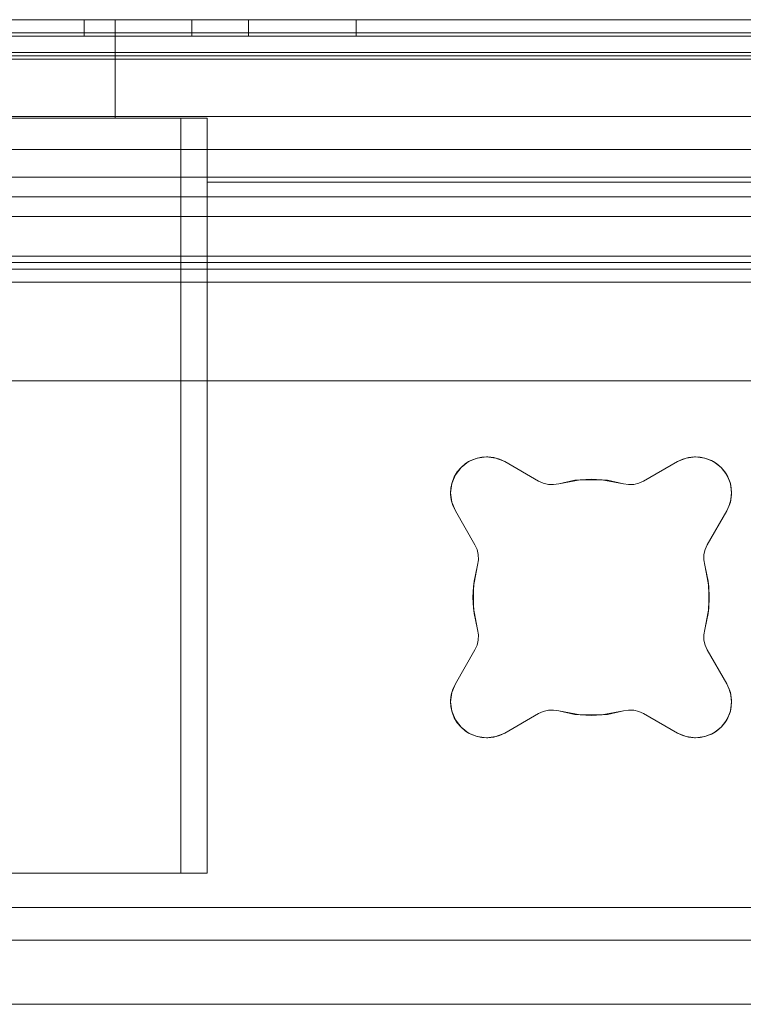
# Model space of a CAD drawing. Extents: x -132 to 668, y -61 to 533.
# Tile 251 of 256: x 508.66 to 514.17, y 395.07 to 402.57. Entities that reach past the tile are written whole.
import ezdxf

# ---------------------------------------------------------------- set-up
doc = ezdxf.new("R2010")
doc.units = 0
doc.layers.get('0').update_dxf_attribs({"lineweight": 5})
doc.layers.add('Tece_Sanitärmodul', color=7, linetype='Continuous', lineweight=5)

# ---------------------------------------------------------------- blocks, each defined once
blk = doc.blocks.new('3D-Objekt-A07AMLNU1N', base_point=(492.5583, 394.571))
at = {"color": 0, "linetype": 'ByBlock', "lineweight": -2, "ltscale": 0.13}
for p, q in [((516.0583, 402.5709), (494.0583, 402.5709)), ((516.0583, 402.5709), (494.0583, 402.5709)), ((494.0583, 402.5709), (516.0583, 402.5709)), ((516.0583, 402.5709), (494.0583, 402.5709)), ((509.3833, 402.5709), (500.7333, 402.5709)), ((500.7333, 402.5709), (509.3833, 402.5709)), ((516.0583, 402.5709), (505.0583, 402.5709)), ((505.0583, 402.5709), (516.0583, 402.5709)), ((509.1561, 402.5709), (509.1483, 402.5709)), ((509.1483, 402.5709), (509.1483, 402.4459)), ((509.1561, 402.5709), (509.1483, 402.5709)), ((509.1795, 402.5709), (509.1561, 402.5709)), ((509.1795, 402.5709), (509.1561, 402.5709)), ((509.2174, 402.5709), (509.1795, 402.5709)), ((509.2174, 402.5709), (509.1795, 402.5709)), ((509.2683, 402.5709), (509.2174, 402.5709)), ((509.2683, 402.5709), (509.2174, 402.5709)), ((509.3305, 402.5709), (509.2683, 402.5709)), ((509.3305, 402.5709), (509.2683, 402.5709)), ((509.4014, 402.5709), (509.3305, 402.5709)), ((509.4014, 402.5709), (509.3305, 402.5709)), ((509.3833, 401.8209), (509.3833, 402.5709)), ((509.3833, 402.5709), (509.3833, 402.5709)), ((509.3833, 401.8209), (509.3833, 402.5709)), ((509.4783, 402.5709), (509.4014, 402.5709)), ((509.4783, 402.5709), (509.4014, 402.5709)), ((509.5583, 402.5709), (509.4783, 402.5709)), ((509.5583, 402.5709), (509.4783, 402.5709)), ((509.6382, 402.5709), (509.5583, 402.5709)), ((509.6382, 402.5709), (509.5583, 402.5709)), ((509.7152, 402.5709), (509.6382, 402.5709)), ((509.7152, 402.5709), (509.6382, 402.5709)), ((509.786, 402.5709), (509.7152, 402.5709)), ((509.786, 402.5709), (509.7152, 402.5709)), ((509.8482, 402.5709), (509.786, 402.5709)), ((509.8482, 402.5709), (509.786, 402.5709)), ((509.8992, 402.5709), (509.8482, 402.5709)), ((509.8992, 402.5709), (509.8482, 402.5709)), ((509.9371, 402.5709), (509.8992, 402.5709)), ((509.9371, 402.5709), (509.8992, 402.5709)), ((509.9604, 402.5709), (509.9371, 402.5709)), ((509.9604, 402.5709), (509.9371, 402.5709)), ((509.9683, 402.5709), (509.9604, 402.5709)), ((509.9683, 402.5709), (509.9604, 402.5709)), ((509.9683, 402.4459), (509.9683, 402.5709)), ((510.4061, 402.5709), (510.3983, 402.5709)), ((510.3983, 402.5709), (510.3983, 402.4459)), ((510.4061, 402.5709), (510.3983, 402.5709)), ((510.4295, 402.5709), (510.4061, 402.5709)), ((510.4295, 402.5709), (510.4061, 402.5709)), ((510.4674, 402.5709), (510.4295, 402.5709)), ((510.4674, 402.5709), (510.4295, 402.5709)), ((510.5183, 402.5709), (510.4674, 402.5709)), ((510.5183, 402.5709), (510.4674, 402.5709)), ((510.5805, 402.5709), (510.5183, 402.5709)), ((510.5805, 402.5709), (510.5183, 402.5709)), ((510.6514, 402.5709), (510.5805, 402.5709)), ((510.6514, 402.5709), (510.5805, 402.5709)), ((510.7283, 402.5709), (510.6514, 402.5709)), ((510.7283, 402.5709), (510.6514, 402.5709)), ((510.8083, 402.5709), (510.7283, 402.5709)), ((510.8083, 402.5709), (510.7283, 402.5709)), ((510.8882, 402.5709), (510.8083, 402.5709)), ((510.8882, 402.5709), (510.8083, 402.5709)), ((510.9652, 402.5709), (510.8882, 402.5709)), ((510.9652, 402.5709), (510.8882, 402.5709)), ((511.036, 402.5709), (510.9652, 402.5709)), ((511.036, 402.5709), (510.9652, 402.5709)), ((511.0982, 402.5709), (511.036, 402.5709)), ((511.0982, 402.5709), (511.036, 402.5709)), ((511.1492, 402.5709), (511.0982, 402.5709)), ((511.1492, 402.5709), (511.0982, 402.5709)), ((511.1871, 402.5709), (511.1492, 402.5709)), ((511.1871, 402.5709), (511.1492, 402.5709)), ((511.2104, 402.5709), (511.1871, 402.5709)), ((511.2104, 402.5709), (511.1871, 402.5709)), ((511.2183, 402.5709), (511.2104, 402.5709)), ((511.2183, 402.5709), (511.2104, 402.5709)), ((511.2183, 402.4459), (511.2183, 402.5709)), ((516.0583, 402.4709), (494.0583, 402.4709)), ((516.0583, 402.4709), (494.0583, 402.4709)), ((516.0583, 402.4459), (494.0583, 402.4459)), ((516.0583, 402.4459), (494.0583, 402.4459)), ((509.1483, 402.4459), (509.1561, 402.4459)), ((509.1483, 402.4459), (509.1561, 402.4459)), ((509.1561, 402.4459), (509.1795, 402.4459)), ((509.1561, 402.4459), (509.1795, 402.4459)), ((509.1795, 402.4459), (509.2174, 402.4459)), ((509.1795, 402.4459), (509.2174, 402.4459)), ((509.2174, 402.4459), (509.2683, 402.4459)), ((509.2174, 402.4459), (509.2683, 402.4459)), ((509.2683, 402.4459), (509.3305, 402.4459)), ((509.2683, 402.4459), (509.3305, 402.4459)), ((509.3305, 402.4459), (509.4014, 402.4459)), ((509.3305, 402.4459), (509.4014, 402.4459)), ((509.4014, 402.4459), (509.4783, 402.4459)), ((509.4014, 402.4459), (509.4783, 402.4459)), ((509.4783, 402.4459), (509.5583, 402.4459)), ((509.4783, 402.4459), (509.5583, 402.4459)), ((509.5583, 402.4459), (509.6382, 402.4459)), ((509.5583, 402.4459), (509.6382, 402.4459)), ((509.6382, 402.4459), (509.7152, 402.4459)), ((509.6382, 402.4459), (509.7152, 402.4459)), ((509.7152, 402.4459), (509.786, 402.4459)), ((509.7152, 402.4459), (509.786, 402.4459)), ((509.786, 402.4459), (509.8482, 402.4459)), ((509.786, 402.4459), (509.8482, 402.4459)), ((509.8482, 402.4459), (509.8992, 402.4459)), ((509.8482, 402.4459), (509.8992, 402.4459)), ((509.8992, 402.4459), (509.9371, 402.4459)), ((509.8992, 402.4459), (509.9371, 402.4459)), ((509.9371, 402.4459), (509.9604, 402.4459)), ((509.9371, 402.4459), (509.9604, 402.4459)), ((509.9604, 402.4459), (509.9683, 402.4459)), ((509.9604, 402.4459), (509.9683, 402.4459)), ((510.3983, 402.4459), (510.4061, 402.4459)), ((510.3983, 402.4459), (510.4061, 402.4459)), ((510.4061, 402.4459), (510.4295, 402.4459)), ((510.4061, 402.4459), (510.4295, 402.4459)), ((510.4295, 402.4459), (510.4674, 402.4459)), ((510.4295, 402.4459), (510.4674, 402.4459)), ((510.4674, 402.4459), (510.5183, 402.4459)), ((510.4674, 402.4459), (510.5183, 402.4459)), ((510.5183, 402.4459), (510.5805, 402.4459)), ((510.5183, 402.4459), (510.5805, 402.4459)), ((510.5805, 402.4459), (510.6514, 402.4459)), ((510.5805, 402.4459), (510.6514, 402.4459)), ((510.6514, 402.4459), (510.7283, 402.4459)), ((510.6514, 402.4459), (510.7283, 402.4459)), ((510.7283, 402.4459), (510.8083, 402.4459)), ((510.7283, 402.4459), (510.8083, 402.4459)), ((510.8083, 402.4459), (510.8882, 402.4459)), ((510.8083, 402.4459), (510.8882, 402.4459)), ((510.8882, 402.4459), (510.9652, 402.4459)), ((510.8882, 402.4459), (510.9652, 402.4459)), ((510.9652, 402.4459), (511.036, 402.4459)), ((510.9652, 402.4459), (511.036, 402.4459)), ((511.036, 402.4459), (511.0982, 402.4459)), ((511.036, 402.4459), (511.0982, 402.4459)), ((511.0982, 402.4459), (511.1492, 402.4459)), ((511.0982, 402.4459), (511.1492, 402.4459)), ((511.1492, 402.4459), (511.1871, 402.4459)), ((511.1492, 402.4459), (511.1871, 402.4459)), ((511.1871, 402.4459), (511.2104, 402.4459)), ((511.1871, 402.4459), (511.2104, 402.4459)), ((511.2104, 402.4459), (511.2183, 402.4459)), ((511.2104, 402.4459), (511.2183, 402.4459)), ((494.0583, 402.3209), (516.0583, 402.3209)), ((494.0583, 402.3209), (516.0583, 402.3209)), ((516.0583, 402.3209), (494.0583, 402.3209)), ((494.0583, 402.3209), (516.0583, 402.3209)), ((494.0583, 402.2959), (516.0583, 402.2959)), ((494.0583, 402.2959), (516.0583, 402.2959)), ((494.0583, 402.2709), (516.0583, 402.2709)), ((494.0583, 402.2709), (516.0583, 402.2709)), ((514.744, 401.8334), (495.3725, 401.8334)), ((514.744, 401.8334), (495.3725, 401.8334)), ((509.8833, 401.8209), (500.2333, 401.8209)), ((500.2333, 401.8209), (509.8833, 401.8209)), ((500.7333, 401.8209), (509.3833, 401.8209)), ((500.7333, 401.8209), (509.3833, 401.8209)), ((509.3833, 401.8209), (509.3833, 401.8209)), ((509.8833, 400.5709), (509.8833, 401.8209)), ((509.9223, 401.8209), (509.8833, 401.8209)), ((509.8833, 401.8209), (509.8833, 401.5834)), ((509.8833, 401.8209), (509.9223, 401.8209)), ((509.9598, 401.8209), (509.9223, 401.8209)), ((509.9223, 401.8209), (509.9598, 401.8209)), ((509.9944, 401.8209), (509.9598, 401.8209)), ((509.9598, 401.8209), (509.9944, 401.8209)), ((510.0247, 401.8209), (509.9944, 401.8209)), ((509.9944, 401.8209), (510.0247, 401.8209)), ((510.0496, 401.8209), (510.0247, 401.8209)), ((510.0247, 401.8209), (510.0496, 401.8209)), ((510.068, 401.8209), (510.0496, 401.8209)), ((510.0496, 401.8209), (510.068, 401.8209)), ((510.0794, 401.8209), (510.068, 401.8209)), ((510.068, 401.8209), (510.0794, 401.8209)), ((510.0833, 401.8209), (510.0794, 401.8209)), ((510.0794, 401.8209), (510.0833, 401.8209)), ((510.0833, 400.5709), (510.0833, 401.8209)), ((510.0833, 401.5834), (510.0833, 401.8209)), ((510.0833, 401.8209), (510.0833, 401.8209)), ((495.2308, 401.5834), (514.8857, 401.5834)), ((500.2333, 401.5834), (509.8833, 401.5834)), ((509.8833, 401.5834), (509.935, 401.5834)), ((509.935, 401.5834), (509.9833, 401.5834)), ((509.9833, 401.5834), (510.0247, 401.5834)), ((510.0247, 401.5834), (510.0565, 401.5834)), ((510.0565, 401.5834), (510.0764, 401.5834)), ((510.0764, 401.5834), (510.0833, 401.5834)), ((510.0833, 401.5834), (510.0833, 401.3334)), ((514.8857, 401.5834), (510.0833, 401.5834)), ((510.0833, 401.5834), (510.0833, 401.5834)), ((494.0583, 401.3709), (516.0583, 401.3709)), ((505.0583, 401.3709), (516.0583, 401.3709)), ((510.0833, 401.3334), (510.0833, 396.0709)), ((514.9395, 401.3334), (510.0833, 401.3334)), ((510.0833, 401.3334), (514.9395, 401.3334)), ((510.0833, 401.3334), (510.0833, 401.3334)), ((505.0583, 401.2209), (516.0583, 401.2209)), ((516.0583, 401.2209), (505.0583, 401.2209)), ((516.0583, 401.0709), (494.0583, 401.0709)), ((505.0583, 401.0709), (516.0583, 401.0709)), ((505.0583, 400.7709), (516.0583, 400.7709)), ((516.0583, 400.7209), (505.0583, 400.7209)), ((505.0583, 400.6709), (516.0583, 400.6709)), ((505.0583, 400.6709), (516.0583, 400.6709)), ((494.0583, 400.5709), (516.0583, 400.5709)), ((494.0583, 400.5709), (516.0583, 400.5709)), ((516.0583, 400.5709), (494.0583, 400.5709)), ((494.0583, 400.5709), (516.0583, 400.5709)), ((505.0583, 400.5709), (516.0583, 400.5709)), ((516.0583, 400.5709), (505.0583, 400.5709)), ((509.8833, 396.0709), (509.8833, 400.5709)), ((510.0833, 396.0709), (510.0833, 400.5709)), ((505.0583, 399.8209), (516.0583, 399.8209)), ((505.0583, 399.8209), (516.0583, 399.8209)), ((512.0753, 399.2046), (512.1416, 399.2321)), ((512.0911, 399.2131), (512.1329, 399.2296)), ((512.1329, 399.2296), (512.1769, 399.2391)), ((512.1416, 399.2321), (512.1329, 399.2296)), ((512.1416, 399.2321), (512.2128, 399.2414)), ((512.1769, 399.2391), (512.1416, 399.2321)), ((512.2128, 399.2414), (512.1769, 399.2391)), ((512.1769, 399.2391), (512.2218, 399.2413)), ((512.2218, 399.2413), (512.2128, 399.2414)), ((512.2128, 399.2414), (512.2839, 399.2321)), ((512.2218, 399.2413), (512.2664, 399.2362)), ((512.2664, 399.2362), (512.3096, 399.2238)), ((512.2839, 399.2321), (512.2664, 399.2362)), ((512.3096, 399.2238), (512.2839, 399.2321)), ((512.2839, 399.2321), (512.3503, 399.2046)), ((513.6663, 399.2046), (513.7326, 399.2321)), ((513.7069, 399.2238), (513.7501, 399.2362)), ((513.7326, 399.2321), (513.7069, 399.2238)), ((513.7326, 399.2321), (513.8038, 399.2414)), ((513.7501, 399.2362), (513.7326, 399.2321)), ((513.7501, 399.2362), (513.7948, 399.2413)), ((513.8038, 399.2414), (513.7948, 399.2413)), ((513.7948, 399.2413), (513.8396, 399.2391)), ((513.8396, 399.2391), (513.8038, 399.2414)), ((513.8038, 399.2414), (513.8749, 399.2321)), ((513.8396, 399.2391), (513.8836, 399.2296)), ((513.8749, 399.2321), (513.8396, 399.2391)), ((513.8749, 399.2321), (513.9413, 399.2046)), ((513.8836, 399.2296), (513.8749, 399.2321)), ((513.8836, 399.2296), (513.9254, 399.2131)), ((511.9746, 399.1039), (512.0183, 399.1609)), ((511.9892, 399.1266), (512.0183, 399.1609)), ((512.0183, 399.1609), (511.9892, 399.1266)), ((512.0183, 399.1609), (512.0753, 399.2046)), ((512.0183, 399.1609), (512.0526, 399.19)), ((512.0526, 399.19), (512.0183, 399.1609)), ((512.0526, 399.19), (512.0911, 399.2131)), ((512.0753, 399.2046), (512.0526, 399.19)), ((512.0911, 399.2131), (512.0753, 399.2046)), ((512.3096, 399.2238), (512.3503, 399.2046)), ((512.3503, 399.2046), (512.3096, 399.2238)), ((512.3503, 399.2046), (512.6078, 399.0559)), ((512.6078, 399.0559), (512.3503, 399.2046)), ((512.3503, 399.2046), (512.3503, 399.2046)), ((513.4087, 399.0559), (513.6663, 399.2046)), ((513.6663, 399.2046), (513.4087, 399.0559)), ((513.6663, 399.2046), (513.7069, 399.2238)), ((513.7069, 399.2238), (513.6663, 399.2046)), ((513.6663, 399.2046), (513.6663, 399.2046)), ((513.9254, 399.2131), (513.9639, 399.19)), ((513.9413, 399.2046), (513.9254, 399.2131)), ((513.9639, 399.19), (513.9413, 399.2046)), ((513.9413, 399.2046), (513.9982, 399.1609)), ((513.9639, 399.19), (513.9982, 399.1609)), ((513.9982, 399.1609), (513.9639, 399.19)), ((513.9982, 399.1609), (514.0273, 399.1266)), ((513.9982, 399.1609), (514.0419, 399.1039)), ((514.0273, 399.1266), (513.9982, 399.1609)), ((511.9471, 399.0376), (511.9746, 399.1039)), ((511.9496, 399.0463), (511.9661, 399.0881)), ((511.9661, 399.0881), (511.9892, 399.1266)), ((511.9746, 399.1039), (511.9661, 399.0881)), ((511.9892, 399.1266), (511.9746, 399.1039)), ((514.0273, 399.1266), (514.0504, 399.0881)), ((514.0419, 399.1039), (514.0273, 399.1266)), ((514.0419, 399.1039), (514.0694, 399.0376)), ((514.0504, 399.0881), (514.0419, 399.1039)), ((514.0504, 399.0881), (514.0669, 399.0463)), ((511.9378, 398.9664), (511.9471, 399.0376)), ((511.9401, 399.0023), (511.9378, 398.9664)), ((511.9379, 398.9574), (511.9401, 399.0023)), ((511.9401, 399.0023), (511.9496, 399.0463)), ((511.9471, 399.0376), (511.9401, 399.0023)), ((511.9496, 399.0463), (511.9471, 399.0376)), ((512.6078, 399.0559), (512.6442, 399.0395)), ((512.6442, 399.0395), (512.6078, 399.0559)), ((512.6078, 399.0559), (512.6078, 399.0559)), ((512.6078, 399.0559), (512.6078, 399.0559)), ((512.6442, 399.0395), (512.6832, 399.0306)), ((512.6832, 399.0306), (512.6442, 399.0395)), ((512.6832, 399.0306), (512.7231, 399.0297)), ((512.7231, 399.0297), (512.6832, 399.0306)), ((512.7231, 399.0297), (512.7624, 399.0367)), ((512.7624, 399.0367), (512.7231, 399.0297)), ((512.7624, 399.0367), (512.9254, 399.0671)), ((512.9254, 399.0671), (512.7624, 399.0367)), ((512.7624, 399.0367), (512.8842, 399.0623)), ((512.8842, 399.0623), (512.7624, 399.0367)), ((512.7624, 399.0367), (512.7624, 399.0367)), ((512.7624, 399.0367), (512.7624, 399.0367)), ((512.8842, 399.0623), (513.0083, 399.0709)), ((512.9254, 399.0671), (512.8842, 399.0623)), ((513.0083, 399.0709), (512.9254, 399.0671)), ((512.9254, 399.0671), (513.0911, 399.0671)), ((513.0083, 399.0709), (513.1324, 399.0623)), ((513.0911, 399.0671), (513.0083, 399.0709)), ((513.1324, 399.0623), (513.0911, 399.0671)), ((513.0911, 399.0671), (513.2541, 399.0367)), ((513.2541, 399.0367), (513.0911, 399.0671)), ((513.1324, 399.0623), (513.2541, 399.0367)), ((513.2541, 399.0367), (513.1324, 399.0623)), ((513.2541, 399.0367), (513.2934, 399.0297)), ((513.2934, 399.0297), (513.2541, 399.0367)), ((513.2541, 399.0367), (513.2541, 399.0367)), ((513.2541, 399.0367), (513.2541, 399.0367)), ((513.2934, 399.0297), (513.3334, 399.0306)), ((513.3334, 399.0306), (513.2934, 399.0297)), ((513.3334, 399.0306), (513.3723, 399.0395)), ((513.3723, 399.0395), (513.3334, 399.0306)), ((513.3723, 399.0395), (513.4087, 399.0559)), ((513.4087, 399.0559), (513.3723, 399.0395)), ((513.4087, 399.0559), (513.4087, 399.0559)), ((513.4087, 399.0559), (513.4087, 399.0559)), ((514.0669, 399.0463), (514.0764, 399.0023)), ((514.0694, 399.0376), (514.0669, 399.0463)), ((514.0764, 399.0023), (514.0694, 399.0376)), ((514.0694, 399.0376), (514.0788, 398.9664)), ((514.0764, 399.0023), (514.0786, 398.9574)), ((514.0788, 398.9664), (514.0764, 399.0023)), ((511.9378, 398.9664), (511.9379, 398.9574)), ((511.9471, 398.8953), (511.9378, 398.9664)), ((511.943, 398.9128), (511.9379, 398.9574)), ((514.0788, 398.9664), (514.0694, 398.8953)), ((514.0786, 398.9574), (514.0735, 398.9128)), ((514.0786, 398.9574), (514.0788, 398.9664)), ((511.9554, 398.8696), (511.943, 398.9128)), ((511.943, 398.9128), (511.9471, 398.8953)), ((511.9746, 398.8289), (511.9471, 398.8953)), ((511.9471, 398.8953), (511.9554, 398.8696)), ((511.9746, 398.8289), (511.9554, 398.8696)), ((511.9554, 398.8696), (511.9746, 398.8289)), ((514.0694, 398.8953), (514.0419, 398.8289)), ((514.0611, 398.8696), (514.0419, 398.8289)), ((514.0419, 398.8289), (514.0611, 398.8696)), ((514.0735, 398.9128), (514.0611, 398.8696)), ((514.0611, 398.8696), (514.0694, 398.8953)), ((514.0694, 398.8953), (514.0735, 398.9128)), ((512.1233, 398.5714), (511.9746, 398.8289)), ((511.9746, 398.8289), (512.1233, 398.5714)), ((511.9746, 398.8289), (511.9746, 398.8289)), ((514.0419, 398.8289), (513.8932, 398.5714)), ((513.8932, 398.5714), (514.0419, 398.8289)), ((514.0419, 398.8289), (514.0419, 398.8289)), ((512.1397, 398.535), (512.1233, 398.5714)), ((512.1233, 398.5714), (512.1397, 398.535)), ((512.1233, 398.5714), (512.1233, 398.5714)), ((512.1233, 398.5714), (512.1233, 398.5714)), ((513.8932, 398.5714), (513.8768, 398.535)), ((513.8768, 398.535), (513.8932, 398.5714)), ((513.8932, 398.5714), (513.8932, 398.5714)), ((513.8932, 398.5714), (513.8932, 398.5714)), ((512.1486, 398.496), (512.1397, 398.535)), ((512.1397, 398.535), (512.1486, 398.496)), ((512.1495, 398.4561), (512.1486, 398.496)), ((512.1486, 398.496), (512.1495, 398.4561)), ((513.868, 398.496), (513.867, 398.4561)), ((513.867, 398.4561), (513.868, 398.496)), ((513.8768, 398.535), (513.868, 398.496)), ((513.868, 398.496), (513.8768, 398.535)), ((512.1121, 398.2538), (512.1425, 398.4168)), ((512.1425, 398.4168), (512.1121, 398.2538)), ((512.1169, 398.295), (512.1425, 398.4168)), ((512.1425, 398.4168), (512.1169, 398.295)), ((512.1425, 398.4168), (512.1495, 398.4561)), ((512.1495, 398.4561), (512.1425, 398.4168)), ((512.1425, 398.4168), (512.1425, 398.4168)), ((512.1425, 398.4168), (512.1425, 398.4168)), ((513.867, 398.4561), (513.874, 398.4168)), ((513.874, 398.4168), (513.867, 398.4561)), ((513.874, 398.4168), (513.8997, 398.295)), ((513.874, 398.4168), (513.9044, 398.2538)), ((513.8997, 398.295), (513.874, 398.4168)), ((513.9044, 398.2538), (513.874, 398.4168)), ((513.874, 398.4168), (513.874, 398.4168)), ((513.874, 398.4168), (513.874, 398.4168)), ((512.1083, 398.1709), (512.1169, 398.295)), ((512.1121, 398.2538), (512.1083, 398.1709)), ((512.1169, 398.295), (512.1121, 398.2538)), ((512.1121, 398.0881), (512.1121, 398.2538)), ((513.8997, 398.295), (513.9083, 398.1709)), ((513.9044, 398.2538), (513.8997, 398.295)), ((513.9083, 398.1709), (513.9044, 398.2538)), ((513.9044, 398.2538), (513.9044, 398.0881)), ((512.1169, 398.0468), (512.1083, 398.1709)), ((512.1083, 398.1709), (512.1121, 398.0881)), ((513.9083, 398.1709), (513.8997, 398.0468)), ((513.9044, 398.0881), (513.9083, 398.1709)), ((512.1425, 397.9251), (512.1121, 398.0881)), ((512.1121, 398.0881), (512.1169, 398.0468)), ((512.1121, 398.0881), (512.1425, 397.9251)), ((512.1425, 397.9251), (512.1169, 398.0468)), ((512.1169, 398.0468), (512.1425, 397.9251)), ((513.9044, 398.0881), (513.874, 397.9251)), ((513.874, 397.9251), (513.9044, 398.0881)), ((513.8997, 398.0468), (513.874, 397.9251)), ((513.874, 397.9251), (513.8997, 398.0468)), ((513.8997, 398.0468), (513.9044, 398.0881)), ((512.1495, 397.8858), (512.1425, 397.9251)), ((512.1425, 397.9251), (512.1495, 397.8858)), ((512.1425, 397.9251), (512.1425, 397.9251)), ((512.1425, 397.9251), (512.1425, 397.9251)), ((512.1486, 397.8459), (512.1495, 397.8858)), ((512.1495, 397.8858), (512.1486, 397.8459)), ((513.874, 397.9251), (513.867, 397.8858)), ((513.867, 397.8858), (513.874, 397.9251)), ((513.867, 397.8858), (513.868, 397.8459)), ((513.868, 397.8459), (513.867, 397.8858)), ((513.874, 397.9251), (513.874, 397.9251)), ((513.874, 397.9251), (513.874, 397.9251)), ((512.1233, 397.7705), (512.1397, 397.8069)), ((512.1397, 397.8069), (512.1233, 397.7705)), ((512.1397, 397.8069), (512.1486, 397.8459)), ((512.1486, 397.8459), (512.1397, 397.8069)), ((513.868, 397.8459), (513.8768, 397.8069)), ((513.8768, 397.8069), (513.868, 397.8459)), ((513.8768, 397.8069), (513.8932, 397.7705)), ((513.8932, 397.7705), (513.8768, 397.8069)), ((511.9746, 397.5129), (512.1233, 397.7705)), ((512.1233, 397.7705), (511.9746, 397.5129)), ((512.1233, 397.7705), (512.1233, 397.7705)), ((512.1233, 397.7705), (512.1233, 397.7705)), ((513.8932, 397.7705), (514.0419, 397.5129)), ((514.0419, 397.5129), (513.8932, 397.7705)), ((513.8932, 397.7705), (513.8932, 397.7705)), ((513.8932, 397.7705), (513.8932, 397.7705)), ((511.9471, 397.4466), (511.9746, 397.5129)), ((511.9554, 397.4723), (511.9746, 397.5129)), ((511.9746, 397.5129), (511.9554, 397.4723)), ((511.9746, 397.5129), (511.9746, 397.5129)), ((514.0419, 397.5129), (514.0611, 397.4723)), ((514.0419, 397.5129), (514.0694, 397.4466)), ((514.0611, 397.4723), (514.0419, 397.5129)), ((514.0419, 397.5129), (514.0419, 397.5129)), ((511.9378, 397.3754), (511.9471, 397.4466)), ((511.9379, 397.3844), (511.943, 397.4291)), ((511.943, 397.4291), (511.9554, 397.4723)), ((511.9471, 397.4466), (511.943, 397.4291)), ((511.9554, 397.4723), (511.9471, 397.4466)), ((514.0611, 397.4723), (514.0735, 397.4291)), ((514.0694, 397.4466), (514.0611, 397.4723)), ((514.0694, 397.4466), (514.0788, 397.3754)), ((514.0735, 397.4291), (514.0694, 397.4466)), ((514.0735, 397.4291), (514.0786, 397.3844)), ((511.9379, 397.3844), (511.9378, 397.3754)), ((511.9471, 397.3043), (511.9378, 397.3754)), ((511.9378, 397.3754), (511.9401, 397.3396)), ((511.9401, 397.3396), (511.9379, 397.3844)), ((514.0788, 397.3754), (514.0694, 397.3043)), ((514.0786, 397.3844), (514.0764, 397.3396)), ((514.0764, 397.3396), (514.0788, 397.3754)), ((514.0788, 397.3754), (514.0786, 397.3844)), ((511.9496, 397.2956), (511.9401, 397.3396)), ((511.9401, 397.3396), (511.9471, 397.3043)), ((511.9471, 397.3043), (511.9496, 397.2956)), ((511.9746, 397.2379), (511.9471, 397.3043)), ((511.9661, 397.2538), (511.9496, 397.2956)), ((512.6078, 397.286), (512.3503, 397.1373)), ((512.3503, 397.1373), (512.6078, 397.286)), ((512.6442, 397.3024), (512.6078, 397.286)), ((512.6078, 397.286), (512.6442, 397.3024)), ((512.6078, 397.286), (512.6078, 397.286)), ((512.6078, 397.286), (512.6078, 397.286)), ((512.6832, 397.3113), (512.6442, 397.3024)), ((512.6442, 397.3024), (512.6832, 397.3113)), ((512.7231, 397.3122), (512.6832, 397.3113)), ((512.6832, 397.3113), (512.7231, 397.3122)), ((512.7624, 397.3052), (512.7231, 397.3122)), ((512.7231, 397.3122), (512.7624, 397.3052)), ((512.8842, 397.2795), (512.7624, 397.3052)), ((512.7624, 397.3052), (512.8842, 397.2795)), ((512.9254, 397.2748), (512.7624, 397.3052)), ((512.7624, 397.3052), (512.9254, 397.2748)), ((512.7624, 397.3052), (512.7624, 397.3052)), ((512.7624, 397.3052), (512.7624, 397.3052)), ((513.0083, 397.2709), (512.8842, 397.2795)), ((512.8842, 397.2795), (512.9254, 397.2748)), ((513.1324, 397.2795), (513.0083, 397.2709)), ((513.2541, 397.3052), (513.0911, 397.2748)), ((513.0911, 397.2748), (513.2541, 397.3052)), ((513.0911, 397.2748), (513.1324, 397.2795)), ((513.2541, 397.3052), (513.1324, 397.2795)), ((513.1324, 397.2795), (513.2541, 397.3052)), ((513.2934, 397.3122), (513.2541, 397.3052)), ((513.2541, 397.3052), (513.2934, 397.3122)), ((513.2541, 397.3052), (513.2541, 397.3052)), ((513.2541, 397.3052), (513.2541, 397.3052)), ((513.3334, 397.3113), (513.2934, 397.3122)), ((513.2934, 397.3122), (513.3334, 397.3113)), ((513.3723, 397.3024), (513.3334, 397.3113)), ((513.3334, 397.3113), (513.3723, 397.3024)), ((513.4087, 397.286), (513.3723, 397.3024)), ((513.3723, 397.3024), (513.4087, 397.286)), ((513.6663, 397.1373), (513.4087, 397.286)), ((513.4087, 397.286), (513.6663, 397.1373)), ((513.4087, 397.286), (513.4087, 397.286)), ((513.4087, 397.286), (513.4087, 397.286)), ((514.0694, 397.3043), (514.0419, 397.2379)), ((514.0669, 397.2956), (514.0504, 397.2538)), ((514.0764, 397.3396), (514.0669, 397.2956)), ((514.0669, 397.2956), (514.0694, 397.3043)), ((514.0694, 397.3043), (514.0764, 397.3396)), ((511.9892, 397.2153), (511.9661, 397.2538)), ((511.9661, 397.2538), (511.9746, 397.2379)), ((512.0183, 397.181), (511.9746, 397.2379)), ((511.9746, 397.2379), (511.9892, 397.2153)), ((512.0183, 397.181), (511.9892, 397.2153)), ((511.9892, 397.2153), (512.0183, 397.181)), ((512.9254, 397.2748), (513.0083, 397.2709)), ((513.0911, 397.2748), (512.9254, 397.2748)), ((513.0083, 397.2709), (513.0911, 397.2748)), ((514.0419, 397.2379), (513.9982, 397.181)), ((514.0273, 397.2153), (513.9982, 397.181)), ((513.9982, 397.181), (514.0273, 397.2153)), ((514.0504, 397.2538), (514.0273, 397.2153)), ((514.0273, 397.2153), (514.0419, 397.2379)), ((514.0419, 397.2379), (514.0504, 397.2538)), ((512.0526, 397.1519), (512.0183, 397.181)), ((512.0753, 397.1373), (512.0183, 397.181)), ((512.0183, 397.181), (512.0526, 397.1519)), ((512.0911, 397.1288), (512.0526, 397.1519)), ((512.0526, 397.1519), (512.0753, 397.1373)), ((512.0753, 397.1373), (512.0911, 397.1288)), ((512.1416, 397.1098), (512.0753, 397.1373)), ((512.1329, 397.1123), (512.0911, 397.1288)), ((512.3503, 397.1373), (512.2839, 397.1098)), ((512.3503, 397.1373), (512.3096, 397.1181)), ((512.3096, 397.1181), (512.3503, 397.1373)), ((512.3503, 397.1373), (512.3503, 397.1373)), ((513.7069, 397.1181), (513.6663, 397.1373)), ((513.6663, 397.1373), (513.7069, 397.1181)), ((513.7326, 397.1098), (513.6663, 397.1373)), ((513.6663, 397.1373), (513.6663, 397.1373)), ((513.9413, 397.1373), (513.8749, 397.1098)), ((513.9254, 397.1288), (513.8836, 397.1123)), ((513.9639, 397.1519), (513.9254, 397.1288)), ((513.9254, 397.1288), (513.9413, 397.1373)), ((513.9982, 397.181), (513.9413, 397.1373)), ((513.9413, 397.1373), (513.9639, 397.1519)), ((513.9982, 397.181), (513.9639, 397.1519)), ((513.9639, 397.1519), (513.9982, 397.181)), ((512.1769, 397.1028), (512.1329, 397.1123)), ((512.1329, 397.1123), (512.1416, 397.1098)), ((512.2128, 397.1004), (512.1416, 397.1098)), ((512.1416, 397.1098), (512.1769, 397.1028)), ((512.2218, 397.1006), (512.1769, 397.1028)), ((512.1769, 397.1028), (512.2128, 397.1004)), ((512.2839, 397.1098), (512.2128, 397.1004)), ((512.2128, 397.1004), (512.2218, 397.1006)), ((512.2664, 397.1057), (512.2218, 397.1006)), ((512.3096, 397.1181), (512.2664, 397.1057)), ((512.2664, 397.1057), (512.2839, 397.1098)), ((512.2839, 397.1098), (512.3096, 397.1181)), ((513.7501, 397.1057), (513.7069, 397.1181)), ((513.7069, 397.1181), (513.7326, 397.1098)), ((513.8038, 397.1004), (513.7326, 397.1098)), ((513.7326, 397.1098), (513.7501, 397.1057)), ((513.7948, 397.1006), (513.7501, 397.1057)), ((513.8396, 397.1028), (513.7948, 397.1006)), ((513.7948, 397.1006), (513.8038, 397.1004)), ((513.8749, 397.1098), (513.8038, 397.1004)), ((513.8038, 397.1004), (513.8396, 397.1028)), ((513.8836, 397.1123), (513.8396, 397.1028)), ((513.8396, 397.1028), (513.8749, 397.1098)), ((513.8749, 397.1098), (513.8836, 397.1123)), ((510.0833, 396.0709), (500.0333, 396.0709)), ((500.2333, 396.0709), (509.8833, 396.0709)), ((509.8833, 396.0709), (509.935, 396.0709)), ((509.935, 396.0709), (509.9833, 396.0709)), ((509.9833, 396.0709), (510.0247, 396.0709)), ((510.0247, 396.0709), (510.0565, 396.0709)), ((510.0565, 396.0709), (510.0764, 396.0709)), ((510.0764, 396.0709), (510.0833, 396.0709)), ((510.0833, 396.0709), (510.0833, 396.0709)), ((495.427, 395.8084), (514.6895, 395.8084)), ((514.6895, 395.8084), (495.427, 395.8084)), ((514.6357, 395.5584), (495.4808, 395.5584)), ((495.4808, 395.5584), (514.6357, 395.5584)), ((495.6225, 395.0709), (514.494, 395.0709)), ((495.6225, 395.0709), (514.494, 395.0709))]:
    blk.add_line(p, q, dxfattribs=at)

msp = doc.modelspace()

# ---------------------------------------------------------------- block references
at = {"layer": 'Tece_Sanitärmodul', "ltscale": 0.13}
msp.add_blockref('3D-Objekt-A07AMLNU1N', (492.5583, 394.571), dxfattribs=at)

doc.saveas('drawing.dxf')
